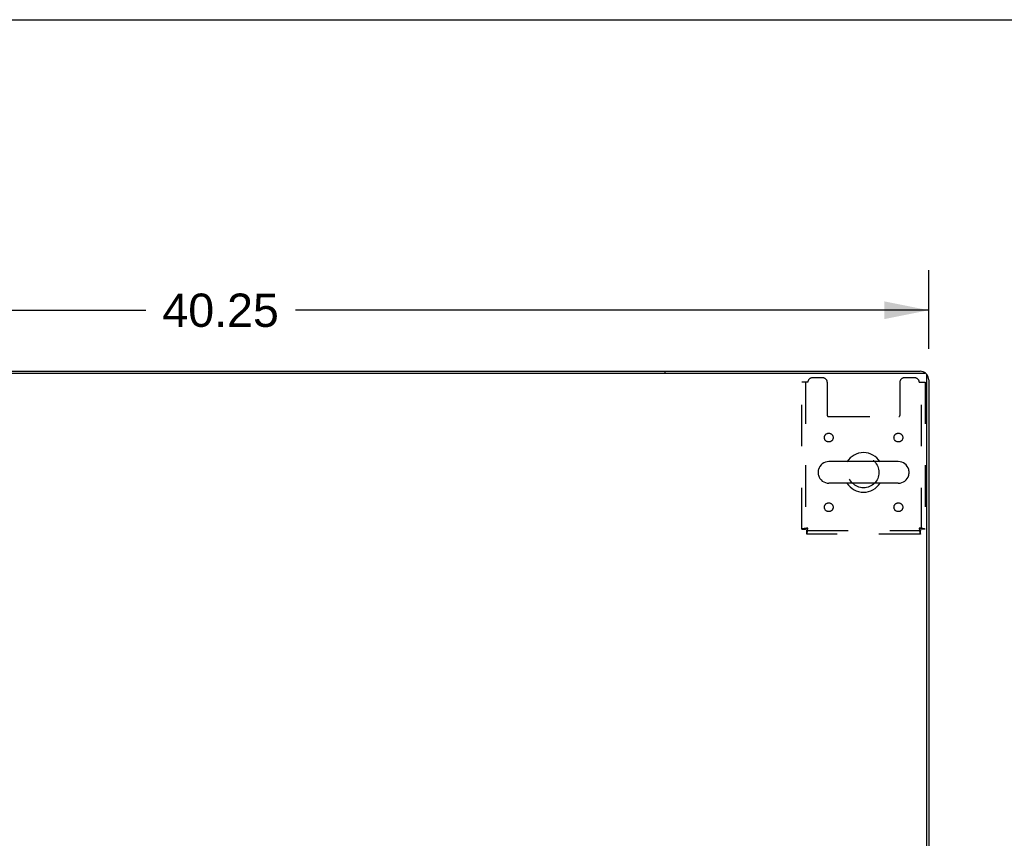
# Model space of a CAD drawing. Header units: inches. Extents: x 0 to 215, y 0 to 139.
# Tile 55 of 111: x 81 to 109, y 116 to 139. Entities that reach past the tile are written whole.
import ezdxf

# ---------------------------------------------------------------- set-up
doc = ezdxf.new("R2010")
doc.units = ezdxf.units.IN
doc.header["$LTSCALE"] = 11.804375
doc.header["$MEASUREMENT"] = 0
doc.linetypes.add('HIDDEN', pattern=[0.2, 0.1, -0.1])
doc.layers.get('0').update_dxf_attribs({"linetype": 'CONTINUOUS'})
doc.layers.add('DEFAULT_2', color=8, linetype='HIDDEN')
doc.layers.add('DIMENSIONS', color=7, linetype='CONTINUOUS')
doc.styles.get("Standard").update_dxf_attribs({"font": 'arial.ttf'})
doc.dimstyles.new('DIMSTYLE_1', dxfattribs={"dimtxt": 0.946875, "dimasz": 1.2625, "dimexe": 0.09, "dimexo": 0.07, "dimgap": 0.0375, "dimtad": 0, "dimtih": 1, "dimtoh": 1, "dimzin": 4, "dimdsep": 46, "dimtxsty": 'Standard', "dimblk": '_FILLED', "dimblk1": '_FILLED', "dimblk2": '_FILLED', "dimcen": 0.09, "dimadec": 3, "dimazin": 1, "dimtfac": 1, "dimtdec": 3, "dimtofl": 0, "dimtmove": 0, "dimatfit": 3, "dimldrblk": '_FILLED', "dimfxl": 0, "dimtolj": 1, "dimtzin": 4, "dimarcsym": 0})

# ---------------------------------------------------------------- blocks, each defined once
blk = doc.blocks.new('_FILLED')
at = {"color": 0, "linetype": 'ByBlock'}
blk.add_solid([(0, 0), (-1, 0.2), (-1, -0.2)], dxfattribs=at)
blk = doc.blocks.new('*D1')
at = {"layer": 'DIMENSIONS', "color": 2, "linetype": 'Continuous'}
for p, q in [((66.956, 129.522), (66.956, 131.754)), ((107.206, 129.522), (107.206, 131.754)), ((66.956, 130.618), (84.953, 130.618)), ((107.206, 130.618), (89.209, 130.618))]:
    blk.add_line(p, q, dxfattribs=at)
at = {"layer": 'DIMENSIONS', "color": 2, "linetype": 'Continuous', "xscale": 1.2625, "yscale": 1.2625, "zscale": 1.2625, "rotation": 180}
blk.add_blockref('_FILLED', (66.956, 130.618), dxfattribs=at)
at = {"layer": 'DIMENSIONS', "color": 2, "linetype": 'Continuous', "xscale": 1.2625, "yscale": 1.2625, "zscale": 1.2625}
blk.add_blockref('_FILLED', (107.206, 130.618), dxfattribs=at)
at = {"layer": 'DIMENSIONS', "color": 2, "linetype": 'Continuous', "insert": (87.081, 131.092), "char_height": 0.9469, "width": 3.30878, "attachment_point": 2, "line_spacing_factor": 0.9}
blk.add_mtext('40.25', dxfattribs=at)

msp = doc.modelspace()

# ---------------------------------------------------------------- linework, layer by layer
at = {"color": 7, "linetype": 'Continuous'}
for p, q in [((0, 138.875), (214.625, 138.875)), ((74.456, 128.884), (99.706, 128.884)), ((99.706, 128.884), (99.706, 128.832)), ((106.34, 126.315), (104.365, 126.315)), ((104.065, 126.053), (104.065, 125.966)), ((106.64, 126.053), (106.64, 125.966)), ((106.34, 125.703), (104.365, 125.703))]:
    msp.add_line(p, q, dxfattribs=at)
at = {"color": 3, "linetype": 'Continuous'}
for p, q in [((67.068, 128.832), (107.094, 128.832)), ((99.706, 128.884), (106.96, 128.884)), ((107.154, 104.884), (107.154, 128.772)), ((107.206, 128.638), (107.206, 104.988))]:
    msp.add_line(p, q, dxfattribs=at)
for centre, radius, start, end in [((106.96, 128.638), 0.246, 50.5726, 90), ((107.094, 128.772), 0.06, 0, 90), ((106.96, 128.638), 0.246, 0, 39.4274)]:
    msp.add_arc(centre, radius, start, end, dxfattribs=at)
at = {"color": 7, "linetype": 'Continuous'}
for centre, radius, start, end in [((105.352, 126.009), 0.562, 32.9567, 147.0433), ((104.365, 126.009), 0.306, 90, 164.3697), ((106.34, 126.009), 0.306, 15.6303, 90), ((104.208, 126.053), 0.144, 164.3697, 180), ((104.208, 125.966), 0.144, 180, 195.6303), ((104.365, 126.009), 0.306, 195.6303, 270), ((106.34, 126.009), 0.306, 270, 344.3697), ((106.496, 126.053), 0.144, 0, 15.6303), ((106.496, 125.966), 0.144, 344.3697, 360), ((105.352, 126.009), 0.562, 212.956, 327.044)]:
    msp.add_arc(centre, radius, start, end, dxfattribs=at)
at = {"layer": 'DEFAULT_2', "color": 8, "linetype": 'HIDDEN'}
for p, q in [((103.769, 128.572), (103.602, 128.572)), ((103.602, 124.393), (103.602, 128.572)), ((103.706, 128.572), (103.706, 124.393)), ((104.196, 128.697), (103.894, 128.697)), ((104.321, 128.572), (104.321, 127.627)), ((106.383, 128.572), (106.383, 127.627)), ((106.81, 128.697), (106.508, 128.697)), ((106.935, 128.572), (107.102, 128.572)), ((106.998, 124.393), (106.998, 128.572)), ((107.102, 128.572), (107.102, 124.393)), ((104.351, 127.597), (106.353, 127.597)), ((103.602, 124.393), (103.706, 124.393)), ((103.736, 124.363), (106.968, 124.363)), ((103.736, 124.259), (103.736, 124.363)), ((106.968, 124.259), (103.736, 124.259)), ((106.968, 124.259), (106.968, 124.363)), ((107.102, 124.393), (106.998, 124.393))]:
    msp.add_line(p, q, dxfattribs=at)
for points in [[(103.769, 124.426), (103.75, 124.424), (103.732, 124.422), (103.714, 124.419), (103.697, 124.417), (103.68, 124.414), (103.665, 124.412), (103.651, 124.41), (103.639, 124.407), (103.628, 124.405), (103.619, 124.403), (103.612, 124.4), (103.606, 124.398), (103.603, 124.396), (103.602, 124.393)], [(103.769, 124.426), (103.762, 124.424), (103.755, 124.422), (103.748, 124.419), (103.742, 124.417), (103.736, 124.414), (103.73, 124.412), (103.725, 124.41), (103.72, 124.407), (103.716, 124.405), (103.712, 124.403), (103.71, 124.4), (103.708, 124.398), (103.707, 124.396), (103.706, 124.393)], [(103.736, 124.259), (103.738, 124.26), (103.741, 124.263), (103.743, 124.269), (103.746, 124.276), (103.748, 124.285), (103.75, 124.296), (103.753, 124.308), (103.755, 124.322), (103.757, 124.337), (103.76, 124.354), (103.762, 124.371), (103.764, 124.389), (103.767, 124.408), (103.769, 124.426)], [(103.736, 124.363), (103.738, 124.364), (103.741, 124.365), (103.743, 124.367), (103.746, 124.369), (103.748, 124.373), (103.75, 124.377), (103.753, 124.382), (103.755, 124.387), (103.757, 124.393), (103.76, 124.399), (103.762, 124.405), (103.764, 124.412), (103.767, 124.419), (103.769, 124.426)], [(106.998, 124.393), (106.998, 124.396), (106.997, 124.398), (106.995, 124.4), (106.992, 124.403), (106.988, 124.405), (106.984, 124.407), (106.98, 124.41), (106.974, 124.412), (106.969, 124.414), (106.962, 124.417), (106.956, 124.419), (106.949, 124.422), (106.942, 124.424), (106.935, 124.426)], [(106.935, 124.426), (106.937, 124.408), (106.94, 124.389), (106.942, 124.371), (106.945, 124.354), (106.947, 124.337), (106.949, 124.322), (106.952, 124.308), (106.954, 124.296), (106.956, 124.285), (106.959, 124.276), (106.961, 124.269), (106.963, 124.263), (106.966, 124.26), (106.968, 124.259)], [(107.102, 124.393), (107.101, 124.396), (107.098, 124.398), (107.093, 124.4), (107.086, 124.403), (107.077, 124.405), (107.066, 124.407), (107.053, 124.41), (107.039, 124.412), (107.024, 124.414), (107.008, 124.417), (106.99, 124.419), (106.972, 124.422), (106.954, 124.424), (106.935, 124.426)], [(106.935, 124.426), (106.937, 124.419), (106.94, 124.412), (106.942, 124.405), (106.945, 124.399), (106.947, 124.393), (106.949, 124.387), (106.952, 124.382), (106.954, 124.377), (106.956, 124.373), (106.959, 124.369), (106.961, 124.367), (106.963, 124.365), (106.966, 124.364), (106.968, 124.363)]]:
    msp.add_lwpolyline(points, dxfattribs=at)
for centre, radius in [((104.363, 126.999), 0.125), ((106.342, 126.999), 0.125), ((105.352, 126.009), 0.438), ((104.363, 125.02), 0.125), ((106.342, 125.02), 0.125)]:
    msp.add_circle(centre, radius, dxfattribs=at)
for centre, radius, start, end in [((103.894, 128.572), 0.125, 90, 180), ((104.196, 128.572), 0.125, 0, 90), ((106.508, 128.572), 0.125, 90, 180), ((106.81, 128.572), 0.125, 0, 90), ((104.351, 127.627), 0.03, 180, 270), ((106.353, 127.627), 0.03, 270, 360)]:
    msp.add_arc(centre, radius, start, end, dxfattribs=at)

# ---------------------------------------------------------------- dimensions: what is measured, and where the dimension line sits
at = {"layer": 'DIMENSIONS', "color": 2, "linetype": 'Continuous'}
dim = msp.add_linear_dim(base=(66.956, 130.618), p1=(107.206, 131.824), p2=(66.956, 131.824), angle=180, dimstyle='DIMSTYLE_1', dxfattribs=at)
dim.commit()
dim.dimension.update_dxf_attribs({"geometry": '*D1', "text_midpoint": (87.06, 130.613), "dimtype": 160})

doc.saveas('drawing.dxf')
